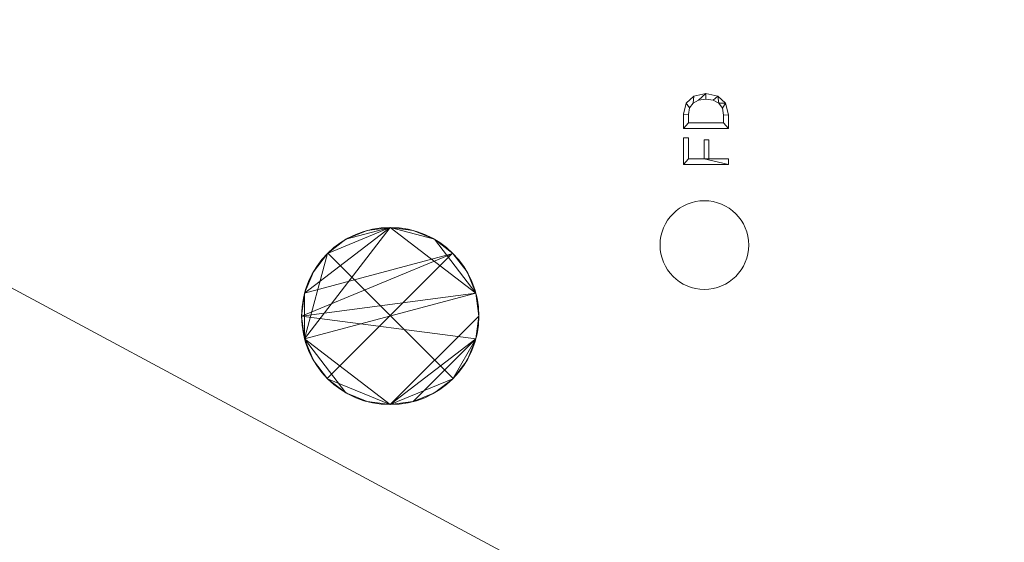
# Model space of a CAD drawing. Header units: inches. Extents: x 15 to 638, y -384 to 556.
# Tile 120 of 256: x 507 to 573, y 0 to 35. Entities that reach past the tile are written whole.
import ezdxf

# ---------------------------------------------------------------- set-up
doc = ezdxf.new("R2010")
doc.units = ezdxf.units.IN
doc.header["$MEASUREMENT"] = 0
for name, color, linetype, lineweight in [('A-CLNG', 13, 'Continuous', 9), ('A-FLOR', 192, 'Continuous', 9), ('A-ROOF', 132, 'Continuous', 9), ('Q-SPCQ', 2, 'Continuous', 9)]:
    doc.layers.add(name, color=color, linetype=linetype, lineweight=lineweight)

# ---------------------------------------------------------------- blocks, each defined once
blk = doc.blocks.new('Ceiling Mounted Light - 2_-0_-5513559-_3D_')
at = {"layer": 'Q-SPCQ'}
for p, q in [((-4.263, -4.222, 98), (4.222, 4.263, 98)), ((4.222, 4.263, 96), (-4.263, -4.222, 96)), ((-4.222, 4.263, 98), (4.263, -4.222, 98)), ((-4.222, 4.263, 96), (4.263, -4.222, 96))]:
    blk.add_line(p, q, dxfattribs=at)
for centre, start, end in [((0, 0, 98), 0, 180), ((0, 0, 96), 0, 180), ((0, 0, 98), 180, 360), ((0, 0, 96), 180, 360)]:
    blk.add_arc(centre, 6, start, end, dxfattribs=at)
mesh = blk.add_polyface(dxfattribs=at)
corners = [(-6, 0, 96.5), (-5.796, -1.553, 96.5), (-5.196, -3, 96.5), (-4.243, -4.243, 96.5), (-3, -5.196, 96.5), (-1.553, -5.796, 96.5), (0, -6, 96.5), (1.553, -5.796, 96.5), (3, -5.196, 96.5), (4.243, -4.243, 96.5), (5.196, -3, 96.5), (5.796, -1.553, 96.5), (6, 0, 96.5), (5.796, 1.553, 96.5), (5.196, 3, 96.5), (4.243, 4.243, 96.5), (3, 5.196, 96.5), (1.553, 5.796, 96.5), (0, 6, 96.5), (-1.553, 5.796, 96.5), (-3, 5.196, 96.5), (-4.243, 4.243, 96.5), (-5.196, 3, 96.5), (-5.796, 1.553, 96.5)]
mesh.append_faces([[corners[k] for k in face] for face in [(11, 6, 9, 10)]], dxfattribs={"vtx0": -1, "vtx1": -1})
mesh.append_faces([[corners[k] for k in face] for face in [(6, 11, 0, 1)]], dxfattribs={"vtx0": -1, "vtx1": -1, "vtx3": -1})
mesh.append_faces([[corners[k] for k in face] for face in [(23, 15, 16, 18)]], dxfattribs={"vtx0": -1, "vtx2": -1, "vtx3": -1})
mesh.append_faces([[corners[k] for k in face] for face in [(20, 21, 18, 19)]], dxfattribs={"vtx1": -1})
mesh.append_faces([[corners[k] for k in face] for face in [(23, 0, 15)]], dxfattribs={"vtx1": -1, "vtx2": -1})
mesh.append_faces([[corners[k] for k in face] for face in [(16, 17, 18)]], dxfattribs={"vtx2": -1})
mesh.append_faces([[corners[k] for k in face] for face in [(4, 5, 6, 1), (11, 12, 13, 0), (13, 14, 15, 0), (21, 22, 23, 18)]], dxfattribs={"vtx2": -1, "vtx3": -1})
mesh.append_faces([[corners[k] for k in face] for face in [(6, 7, 8, 9), (1, 2, 3, 4)]], dxfattribs={"vtx3": -1})
mesh = blk.add_polyface(dxfattribs=at)
corners = [(-6, 0, 95.5), (-5.796, 1.553, 95.5), (-5.196, 3, 95.5), (-4.243, 4.243, 95.5), (-3, 5.196, 95.5), (-1.553, 5.796, 95.5), (0, 6, 95.5), (1.553, 5.796, 95.5), (3, 5.196, 95.5), (4.243, 4.243, 95.5), (5.196, 3, 95.5), (5.796, 1.553, 95.5), (6, 0, 95.5), (5.796, -1.553, 95.5), (5.196, -3, 95.5), (4.243, -4.243, 95.5), (3, -5.196, 95.5), (1.553, -5.796, 95.5), (0, -6, 95.5), (-1.553, -5.796, 95.5), (-3, -5.196, 95.5), (-4.243, -4.243, 95.5), (-5.196, -3, 95.5), (-5.796, -1.553, 95.5)]
mesh.append_faces([[corners[k] for k in face] for face in [(6, 4, 5), (15, 13, 14)]], dxfattribs={"vtx0": -1})
mesh.append_faces([[corners[k] for k in face] for face in [(6, 11, 23), (12, 18, 23, 11)]], dxfattribs={"vtx0": -1, "vtx1": -1, "vtx2": -1})
mesh.append_faces([[corners[k] for k in face] for face in [(6, 23, 3, 4)]], dxfattribs={"vtx0": -1, "vtx1": -1, "vtx3": -1})
mesh.append_faces([[corners[k] for k in face] for face in [(18, 12, 13, 17)]], dxfattribs={"vtx0": -1, "vtx2": -1})
mesh.append_faces([[corners[k] for k in face] for face in [(0, 1, 23)]], dxfattribs={"vtx1": -1})
mesh.append_faces([[corners[k] for k in face] for face in [(16, 17, 13, 15)]], dxfattribs={"vtx1": -1, "vtx2": -1})
mesh.append_faces([[corners[k] for k in face] for face in [(9, 10, 11, 8)]], dxfattribs={"vtx2": -1})
mesh.append_faces([[corners[k] for k in face] for face in [(6, 7, 8, 11), (1, 2, 3, 23), (21, 22, 23, 18)]], dxfattribs={"vtx2": -1, "vtx3": -1})
mesh.append_faces([[corners[k] for k in face] for face in [(18, 19, 20, 21)]], dxfattribs={"vtx3": -1})
mesh = blk.add_polyface(dxfattribs=at)
corners = [(-6, 0, 96.5), (-5.796, 1.553, 96.5), (-5.196, 3, 96.5), (-4.243, 4.243, 96.5), (-3, 5.196, 96.5), (-1.553, 5.796, 96.5), (0, 6, 96.5), (1.553, 5.796, 96.5), (3, 5.196, 96.5), (4.243, 4.243, 96.5), (5.196, 3, 96.5), (5.796, 1.553, 96.5), (6, 0, 96.5), (6, 0, 95.5), (5.796, 1.553, 95.5), (5.196, 3, 95.5), (4.243, 4.243, 95.5), (3, 5.196, 95.5), (1.553, 5.796, 95.5), (0, 6, 95.5), (-1.553, 5.796, 95.5), (-3, 5.196, 95.5), (-4.243, 4.243, 95.5), (-5.196, 3, 95.5), (-5.796, 1.553, 95.5), (-6, 0, 95.5)]
mesh.append_faces([[corners[k] for k in face] for face in [(1, 24, 25, 0)]], dxfattribs={"vtx0": -1})
mesh.append_faces([[corners[k] for k in face] for face in [(2, 23, 24, 1), (3, 22, 23, 2)]], dxfattribs={"vtx0": -1, "vtx2": -1})
mesh.append_faces([[corners[k] for k in face] for face in [(13, 14, 11, 12)]], dxfattribs={"vtx1": -1})
mesh.append_faces([[corners[k] for k in face] for face in [(14, 15, 10, 11), (16, 17, 8, 9), (15, 16, 9, 10), (17, 18, 7, 8), (6, 7, 18, 19), (19, 20, 5, 6), (4, 5, 20, 21), (3, 4, 21, 22)]], dxfattribs={"vtx1": -1, "vtx3": -1})
mesh = blk.add_polyface(dxfattribs=at)
corners = [(6, 0, 96.5), (5.796, -1.553, 96.5), (5.196, -3, 96.5), (4.243, -4.243, 96.5), (3, -5.196, 96.5), (1.553, -5.796, 96.5), (0, -6, 96.5), (-1.553, -5.796, 96.5), (-3, -5.196, 96.5), (-4.243, -4.243, 96.5), (-5.196, -3, 96.5), (-5.796, -1.553, 96.5), (-6, 0, 96.5), (-6, 0, 95.5), (-5.796, -1.553, 95.5), (-5.196, -3, 95.5), (-4.243, -4.243, 95.5), (-3, -5.196, 95.5), (-1.553, -5.796, 95.5), (0, -6, 95.5), (1.553, -5.796, 95.5), (3, -5.196, 95.5), (4.243, -4.243, 95.5), (5.196, -3, 95.5), (5.796, -1.553, 95.5), (6, 0, 95.5)]
mesh.append_faces([[corners[k] for k in face] for face in [(13, 14, 11, 12), (0, 1, 24, 25)]], dxfattribs={"vtx1": -1})
mesh.append_faces([[corners[k] for k in face] for face in [(14, 15, 10, 11), (16, 17, 8, 9), (15, 16, 9, 10), (17, 18, 7, 8), (6, 7, 18, 19), (19, 20, 5, 6), (20, 21, 4, 5), (22, 23, 2, 3), (21, 22, 3, 4), (23, 24, 1, 2)]], dxfattribs={"vtx1": -1, "vtx3": -1})
blk = doc.blocks.new('Floor Drain - Default 1-4835171-_3D_')
at = {"layer": 'Q-SPCQ'}
blk.add_circle((0, 0), 3, dxfattribs=at)
mesh = blk.add_polyface(dxfattribs=at)
corners = [(5.447, -1.624, 1), (5.83, -1.624, 1), (5.83, -0.31, 1), (7.124, -0.31, 1), (7.124, 0.016, 1), (5.83, 0.016, 1), (5.83, 1.081, 1), (7.261, 1.081, 1), (7.261, 1.407, 1), (5.447, 1.407, 1)]
mesh.append_faces([[corners[k] for k in face] for face in [(8, 9, 6, 7)]], dxfattribs={"vtx1": -1})
mesh.append_faces([[corners[k] for k in face] for face in [(5, 6, 9, 0)]], dxfattribs={"vtx1": -1, "vtx3": -1})
mesh.append_faces([[corners[k] for k in face] for face in [(3, 4, 5, 2)]], dxfattribs={"vtx2": -1})
mesh.append_faces([[corners[k] for k in face] for face in [(0, 1, 2, 5)]], dxfattribs={"vtx2": -1, "vtx3": -1})
mesh = blk.add_polyface(dxfattribs=at)
corners = [(5.447, -1.624), (5.447, 1.407), (7.261, 1.407), (7.261, 1.081), (5.83, 1.081), (5.83, 0.016), (7.124, 0.016), (7.124, -0.31), (5.83, -0.31), (5.83, -1.624)]
mesh.append_faces([[corners[k] for k in face] for face in [(1, 4, 5, 0)]], dxfattribs={"vtx0": -1, "vtx2": -1})
mesh.append_faces([[corners[k] for k in face] for face in [(2, 3, 4, 1)]], dxfattribs={"vtx2": -1})
mesh.append_faces([[corners[k] for k in face] for face in [(8, 9, 0, 5)]], dxfattribs={"vtx2": -1, "vtx3": -1})
mesh.append_faces([[corners[k] for k in face] for face in [(5, 6, 7, 8)]], dxfattribs={"vtx3": -1})
mesh = blk.add_polyface(dxfattribs=at)
corners = [(7.261, 1.407, 1), (7.261, 1.407), (5.447, 1.407), (5.447, 1.407, 1)]
mesh.append_faces([[corners[k] for k in face] for face in [(0, 1, 2, 3)]])
mesh = blk.add_polyface(dxfattribs=at)
corners = [(5.447, 1.407, 1), (5.447, 1.407), (5.447, -1.624), (5.447, -1.624, 1)]
mesh.append_faces([[corners[k] for k in face] for face in [(0, 1, 2, 3)]])
mesh = blk.add_polyface(dxfattribs=at)
corners = [(7.261, 1.081, 1), (7.261, 1.081), (7.261, 1.407), (7.261, 1.407, 1)]
mesh.append_faces([[corners[k] for k in face] for face in [(0, 1, 2, 3)]])
mesh = blk.add_polyface(dxfattribs=at)
corners = [(8.818, -1.624, 1), (9.595, -1.441, 1), (10.082, -0.917, 1), (10.249, -0.102, 1), (10.083, 0.706, 1), (9.606, 1.226, 1), (8.856, 1.407, 1), (7.882, 1.407, 1), (7.882, -1.624, 1), (8.264, -1.299, 1), (8.264, 1.081, 1), (8.83, 1.081, 1), (9.287, 1.003, 1), (9.615, 0.767, 1), (9.813, 0.392, 1), (9.879, -0.102, 1), (9.812, -0.601, 1), (9.61, -0.98, 1), (9.271, -1.219, 1), (8.794, -1.299, 1)]
mesh.append_faces([[corners[k] for k in face] for face in [(15, 3, 14)]], dxfattribs={"vtx0": -1, "vtx1": -1})
mesh.append_faces([[corners[k] for k in face] for face in [(9, 8, 0, 19), (6, 11, 12, 5), (3, 15, 16, 2), (5, 12, 13, 4), (4, 13, 14, 3)]], dxfattribs={"vtx0": -1, "vtx2": -1})
mesh.append_faces([[corners[k] for k in face] for face in [(16, 17, 2)]], dxfattribs={"vtx1": -1, "vtx2": -1})
mesh.append_faces([[corners[k] for k in face] for face in [(18, 19, 0, 1), (7, 8, 9, 10), (10, 11, 6, 7), (17, 18, 1, 2)]], dxfattribs={"vtx1": -1, "vtx3": -1})
mesh = blk.add_polyface(dxfattribs=at)
corners = [(8.818, -1.624), (7.882, -1.624), (7.882, 1.407), (8.856, 1.407), (9.606, 1.226), (10.083, 0.706), (10.249, -0.102), (10.082, -0.917), (9.595, -1.441), (8.264, -1.299), (8.794, -1.299), (9.271, -1.219), (9.61, -0.98), (9.812, -0.601), (9.879, -0.102), (9.813, 0.392), (9.615, 0.767), (9.287, 1.003), (8.83, 1.081), (8.264, 1.081)]
mesh.append_faces([[corners[k] for k in face] for face in [(12, 8, 11)]], dxfattribs={"vtx0": -1, "vtx1": -1})
mesh.append_faces([[corners[k] for k in face] for face in [(6, 14, 15), (11, 8, 0, 10), (3, 18, 19, 2), (2, 19, 9, 1)]], dxfattribs={"vtx0": -1, "vtx2": -1})
mesh.append_faces([[corners[k] for k in face] for face in [(6, 7, 13, 14), (12, 13, 7, 8), (15, 16, 5, 6), (16, 17, 4, 5), (3, 4, 17, 18), (9, 10, 0, 1)]], dxfattribs={"vtx1": -1, "vtx3": -1})
mesh = blk.add_polyface(dxfattribs=at)
corners = [(8.856, 1.407, 1), (8.856, 1.407), (7.882, 1.407), (7.882, 1.407, 1)]
mesh.append_faces([[corners[k] for k in face] for face in [(0, 1, 2, 3)]])
mesh = blk.add_polyface(dxfattribs=at)
corners = [(7.882, 1.407, 1), (7.882, 1.407), (7.882, -1.624), (7.882, -1.624, 1)]
mesh.append_faces([[corners[k] for k in face] for face in [(0, 1, 2, 3)]])
mesh = blk.add_polyface(dxfattribs=at)
corners = [(9.606, 1.226, 1), (9.606, 1.226), (8.856, 1.407), (8.856, 1.407, 1)]
mesh.append_faces([[corners[k] for k in face] for face in [(0, 1, 2, 3)]])
mesh = blk.add_polyface(dxfattribs=at)
corners = [(5.83, 0.016, 1), (5.83, 0.016), (5.83, 1.081), (5.83, 1.081, 1)]
mesh.append_faces([[corners[k] for k in face] for face in [(0, 1, 2, 3)]])
mesh = blk.add_polyface(dxfattribs=at)
corners = [(5.83, 1.081, 1), (5.83, 1.081), (7.261, 1.081), (7.261, 1.081, 1)]
mesh.append_faces([[corners[k] for k in face] for face in [(0, 1, 2, 3)]])
mesh = blk.add_polyface(dxfattribs=at)
corners = [(8.264, -1.299, 1), (8.264, -1.299), (8.264, 1.081), (8.264, 1.081, 1)]
mesh.append_faces([[corners[k] for k in face] for face in [(0, 1, 2, 3)]])
mesh = blk.add_polyface(dxfattribs=at)
corners = [(8.264, 1.081, 1), (8.264, 1.081), (8.83, 1.081), (8.83, 1.081, 1)]
mesh.append_faces([[corners[k] for k in face] for face in [(0, 1, 2, 3)]])
mesh = blk.add_polyface(dxfattribs=at)
corners = [(8.83, 1.081, 1), (8.83, 1.081), (9.287, 1.003), (9.287, 1.003, 1)]
mesh.append_faces([[corners[k] for k in face] for face in [(0, 1, 2, 3)]])
mesh = blk.add_polyface(dxfattribs=at)
corners = [(9.287, 1.003, 1), (9.287, 1.003), (9.615, 0.767), (9.615, 0.767, 1)]
mesh.append_faces([[corners[k] for k in face] for face in [(0, 1, 2, 3)]])
mesh = blk.add_polyface(dxfattribs=at)
corners = [(10.083, 0.706, 1), (10.083, 0.706), (9.606, 1.226), (9.606, 1.226, 1)]
mesh.append_faces([[corners[k] for k in face] for face in [(0, 1, 2, 3)]])
mesh = blk.add_polyface(dxfattribs=at)
corners = [(9.615, 0.767, 1), (9.615, 0.767), (9.813, 0.392), (9.813, 0.392, 1)]
mesh.append_faces([[corners[k] for k in face] for face in [(0, 1, 2, 3)]])
mesh = blk.add_polyface(dxfattribs=at)
corners = [(10.249, -0.102, 1), (10.249, -0.102), (10.083, 0.706), (10.083, 0.706, 1)]
mesh.append_faces([[corners[k] for k in face] for face in [(0, 1, 2, 3)]])
mesh = blk.add_polyface(dxfattribs=at)
corners = [(7.124, 0.016, 1), (7.124, 0.016), (5.83, 0.016), (5.83, 0.016, 1)]
mesh.append_faces([[corners[k] for k in face] for face in [(0, 1, 2, 3)]])
mesh = blk.add_polyface(dxfattribs=at)
corners = [(7.124, -0.31, 1), (7.124, -0.31), (7.124, 0.016), (7.124, 0.016, 1)]
mesh.append_faces([[corners[k] for k in face] for face in [(0, 1, 2, 3)]])
mesh = blk.add_polyface(dxfattribs=at)
corners = [(9.813, 0.392, 1), (9.813, 0.392), (9.879, -0.102), (9.879, -0.102, 1)]
mesh.append_faces([[corners[k] for k in face] for face in [(0, 1, 2, 3)]])
mesh = blk.add_polyface(dxfattribs=at)
corners = [(5.83, -1.624, 1), (5.83, -1.624), (5.83, -0.31), (5.83, -0.31, 1)]
mesh.append_faces([[corners[k] for k in face] for face in [(0, 1, 2, 3)]])
mesh = blk.add_polyface(dxfattribs=at)
corners = [(5.83, -0.31, 1), (5.83, -0.31), (7.124, -0.31), (7.124, -0.31, 1)]
mesh.append_faces([[corners[k] for k in face] for face in [(0, 1, 2, 3)]])
mesh = blk.add_polyface(dxfattribs=at)
corners = [(9.812, -0.601, 1), (9.812, -0.601), (9.61, -0.98), (9.61, -0.98, 1)]
mesh.append_faces([[corners[k] for k in face] for face in [(0, 1, 2, 3)]])
mesh = blk.add_polyface(dxfattribs=at)
corners = [(9.879, -0.102, 1), (9.879, -0.102), (9.812, -0.601), (9.812, -0.601, 1)]
mesh.append_faces([[corners[k] for k in face] for face in [(0, 1, 2, 3)]])
mesh = blk.add_polyface(dxfattribs=at)
corners = [(10.082, -0.917, 1), (10.082, -0.917), (10.249, -0.102), (10.249, -0.102, 1)]
mesh.append_faces([[corners[k] for k in face] for face in [(0, 1, 2, 3)]])
mesh = blk.add_polyface(dxfattribs=at)
corners = [(8.794, -1.299, 1), (8.794, -1.299), (8.264, -1.299), (8.264, -1.299, 1)]
mesh.append_faces([[corners[k] for k in face] for face in [(0, 1, 2, 3)]])
mesh = blk.add_polyface(dxfattribs=at)
corners = [(9.271, -1.219, 1), (9.271, -1.219), (8.794, -1.299), (8.794, -1.299, 1)]
mesh.append_faces([[corners[k] for k in face] for face in [(0, 1, 2, 3)]])
mesh = blk.add_polyface(dxfattribs=at)
corners = [(9.61, -0.98, 1), (9.61, -0.98), (9.271, -1.219), (9.271, -1.219, 1)]
mesh.append_faces([[corners[k] for k in face] for face in [(0, 1, 2, 3)]])
mesh = blk.add_polyface(dxfattribs=at)
corners = [(9.595, -1.441, 1), (9.595, -1.441), (10.082, -0.917), (10.082, -0.917, 1)]
mesh.append_faces([[corners[k] for k in face] for face in [(0, 1, 2, 3)]])
mesh = blk.add_polyface(dxfattribs=at)
corners = [(5.447, -1.624, 1), (5.447, -1.624), (5.83, -1.624), (5.83, -1.624, 1)]
mesh.append_faces([[corners[k] for k in face] for face in [(0, 1, 2, 3)]])
mesh = blk.add_polyface(dxfattribs=at)
corners = [(7.882, -1.624, 1), (7.882, -1.624), (8.818, -1.624), (8.818, -1.624, 1)]
mesh.append_faces([[corners[k] for k in face] for face in [(0, 1, 2, 3)]])
mesh = blk.add_polyface(dxfattribs=at)
corners = [(8.818, -1.624, 1), (8.818, -1.624), (9.595, -1.441), (9.595, -1.441, 1)]
mesh.append_faces([[corners[k] for k in face] for face in [(0, 1, 2, 3)]])

msp = doc.modelspace()

# ---------------------------------------------------------------- block references
at = {"layer": 'Q-SPCQ', "rotation": 89.9999999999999}
msp.add_blockref('Floor Drain - Default 1-4835171-_3D_', (553, 20.179), dxfattribs=at)
at = {"layer": 'Q-SPCQ'}
msp.add_blockref('Ceiling Mounted Light - 2_-0_-5513559-_3D_', (531.742, 15.375, 24), dxfattribs=at)

# ---------------------------------------------------------------- meshes
at = {"layer": 'A-CLNG'}
mesh = msp.add_polyface(dxfattribs=at)
corners = [(461.321, 72.929, 120.5), (461.321, -33.57, 120.5), (610, -33.57, 120.5), (610, 72.929, 120.5)]
mesh.append_faces([[corners[k] for k in face] for face in [(0, 1, 2, 3)]])
mesh = msp.add_polyface(dxfattribs=at)
corners = [(610, -33.57, 120), (461.321, -33.57, 120), (461.321, 72.929, 120), (610, 72.929, 120)]
mesh.append_faces([[corners[k] for k in face] for face in [(0, 1, 2, 3)]])
at = {"layer": 'A-FLOR'}
mesh = msp.add_polyface(dxfattribs=at)
corners = [(34.992, -40.32, -2), (35.992, -40.32, -2), (35.992, 270, -2), (33.992, 270, -2), (33.992, 351, -2), (31.992, 351, -2), (31.992, 443, -2), (171.25, 443, -2), (171.25, 444, -2), (478.25, 444, -2), (478.25, 445.5, -2), (612, 445.5, -2), (612, 273.5, -2), (610, 273.5, -2), (610, -38.57, -2), (614.75, -38.57, -2), (614.75, -307.5, -2), (528, -307.5, -2), (528, -314.25, -2), (184.75, -314.25, -2), (184.75, -279.55, -2), (109.75, -279.55, -2), (109.75, -229.75, -2), (132.5, -229.75, -2), (132.5, -176.25, -2), (34.992, -176.25, -2)]
mesh.append_faces([[corners[k] for k in face] for face in [(14, 17, 24)]], dxfattribs={"vtx0": -1, "vtx1": -1, "vtx2": -1})
mesh.append_faces([[corners[k] for k in face] for face in [(20, 23, 24, 17)]], dxfattribs={"vtx0": -1, "vtx2": -1, "vtx3": -1})
mesh.append_faces([[corners[k] for k in face] for face in [(19, 20, 17, 18)]], dxfattribs={"vtx1": -1})
mesh.append_faces([[corners[k] for k in face] for face in [(1, 2, 14, 24), (13, 14, 2, 7)]], dxfattribs={"vtx1": -1, "vtx2": -1, "vtx3": -1})
mesh.append_faces([[corners[k] for k in face] for face in [(25, 0, 1, 24), (21, 22, 23, 20), (9, 10, 11)]], dxfattribs={"vtx2": -1})
mesh.append_faces([[corners[k] for k in face] for face in [(2, 3, 4, 7), (7, 8, 9, 13), (11, 12, 13, 9)]], dxfattribs={"vtx2": -1, "vtx3": -1})
mesh.append_faces([[corners[k] for k in face] for face in [(4, 5, 6, 7), (14, 15, 16, 17)]], dxfattribs={"vtx3": -1})
mesh = msp.add_polyface(dxfattribs=at)
corners = [(34.992, -40.32), (34.992, -176.25), (132.5, -176.25), (132.5, -229.75), (109.75, -229.75), (109.75, -279.55), (184.75, -279.55), (184.75, -314.25), (528, -314.25), (528, -307.5), (614.75, -307.5), (614.75, -38.57), (610, -38.57), (610, 273.5), (612, 273.5), (612, 445.5), (478.25, 445.5), (478.25, 444), (171.25, 444), (171.25, 443), (31.992, 443), (31.992, 351), (33.992, 351), (33.992, 270), (35.992, 270), (35.992, -40.32)]
mesh.append_faces([[corners[k] for k in face] for face in [(9, 6, 7, 8)]], dxfattribs={"vtx0": -1})
mesh.append_faces([[corners[k] for k in face] for face in [(3, 6, 2)]], dxfattribs={"vtx0": -1, "vtx1": -1})
mesh.append_faces([[corners[k] for k in face] for face in [(2, 6, 9, 12)]], dxfattribs={"vtx0": -1, "vtx1": -1, "vtx2": -1, "vtx3": -1})
mesh.append_faces([[corners[k] for k in face] for face in [(24, 12, 13, 19), (12, 24, 25, 2)]], dxfattribs={"vtx0": -1, "vtx2": -1, "vtx3": -1})
mesh.append_faces([[corners[k] for k in face] for face in [(16, 17, 15)]], dxfattribs={"vtx1": -1})
mesh.append_faces([[corners[k] for k in face] for face in [(10, 11, 12, 9), (20, 21, 22, 19)]], dxfattribs={"vtx2": -1})
mesh.append_faces([[corners[k] for k in face] for face in [(13, 14, 15, 17), (17, 18, 19, 13), (22, 23, 24, 19)]], dxfattribs={"vtx2": -1, "vtx3": -1})
mesh.append_faces([[corners[k] for k in face] for face in [(3, 4, 5, 6), (25, 0, 1, 2)]], dxfattribs={"vtx3": -1})
at = {"layer": 'A-ROOF'}
mesh = msp.add_polyface(dxfattribs=at)
corners = [(614, 445.5, 132), (614, -33.5, 132), (33.992, -33.5, 132), (33.992, 445.5, 132)]
mesh.append_faces([[corners[k] for k in face] for face in [(0, 1, 2, 3)]])
mesh = msp.add_polyface(dxfattribs=at)
corners = [(33.992, 445.5, 143.5), (33.992, -33.5, 143.5), (614, -33.5, 143.5), (614, 445.5, 143.5)]
mesh.append_faces([[corners[k] for k in face] for face in [(0, 1, 2, 3)]])

doc.saveas('drawing.dxf')
